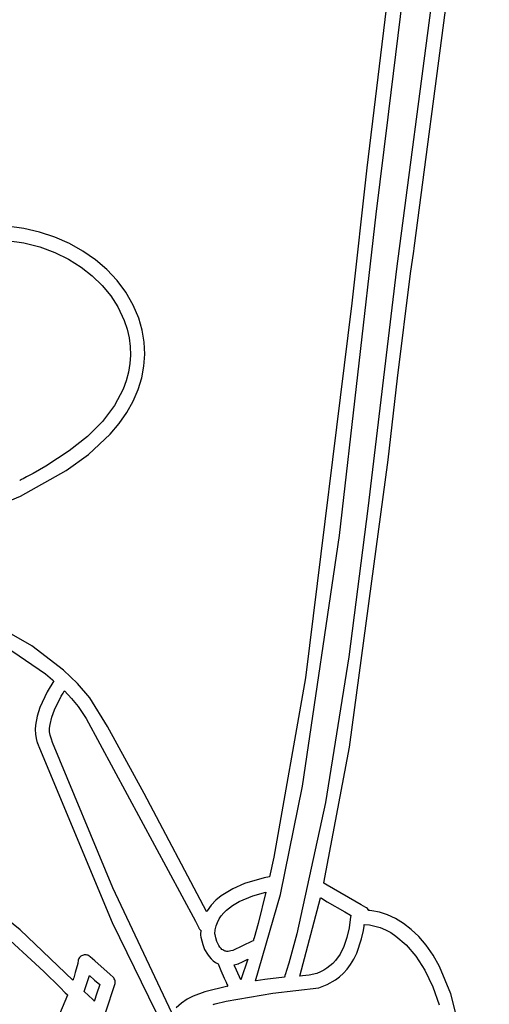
# Model space of a CAD drawing. Extents: x -74.1 to 10.8, y -36.7 to 44.6.
# Tile 66 of 199: x -41.4 to -40.1, y 5.3 to 8.1. Entities that reach past the tile are written whole.
import ezdxf

# ---------------------------------------------------------------- set-up
doc = ezdxf.new("R2010")
doc.units = 0

msp = doc.modelspace()

# ---------------------------------------------------------------- linework, layer by layer
at = {"layer": 'Layer 1', "color": 7, "linetype": 'CONTINUOUS'}
for p, q in [((-40.09048, 9.44599), (-40.358357, 7.393174)), ((-40.239082, 9.380611), (-40.444571, 7.685854)), ((-40.380715, 7.848783), (-40.220251, 9.17213)), ((-40.307628, 7.453843), (-40.104257, 9.000235)), ((-40.383356, 7.832234), (-40.380715, 7.848783)), ((-40.417951, 7.551706), (-40.383356, 7.832234)), ((-40.444571, 7.685854), (-40.487967, 7.294739)), ((-40.523659, 6.621592), (-40.417951, 7.551706)), ((-41.436889, 7.510809), (-41.48444, 7.517472)), ((-41.390895, 7.500068), (-41.436889, 7.510809)), ((-41.346799, 7.485429), (-41.390895, 7.500068)), ((-41.485247, 7.476069), (-41.436324, 7.468814)), ((-41.436324, 7.468814), (-41.39025, 7.457)), ((-41.304945, 7.46707), (-41.346799, 7.485429)), ((-41.265676, 7.445168), (-41.304945, 7.46707)), ((-41.39025, 7.457), (-41.34723, 7.441066)), ((-41.34723, 7.441066), (-41.30747, 7.421453)), ((-41.229335, 7.419902), (-41.265676, 7.445168)), ((-40.318034, 7.380521), (-40.308944, 7.444917)), ((-40.308944, 7.444917), (-40.307809, 7.452619)), ((-40.307809, 7.452619), (-40.307628, 7.453843)), ((-41.30747, 7.421453), (-41.271173, 7.398601)), ((-41.196265, 7.391448), (-41.229335, 7.419902)), ((-41.271173, 7.398601), (-41.238544, 7.372951)), ((-41.166809, 7.359987), (-41.196265, 7.391448)), ((-40.358357, 7.393174), (-40.44198, 6.699779)), ((-41.238544, 7.372951), (-41.209789, 7.344942)), ((-41.14131, 7.325694), (-41.166809, 7.359987)), ((-40.35577, 7.076796), (-40.318034, 7.380521)), ((-41.209789, 7.344942), (-41.185112, 7.315015)), ((-41.120111, 7.288749), (-41.14131, 7.325694)), ((-41.185112, 7.315015), (-41.164717, 7.283611)), ((-41.164717, 7.283611), (-41.146098, 7.244368)), ((-41.104074, 7.250797), (-41.120111, 7.288749)), ((-40.487967, 7.294739), (-40.622252, 6.210217)), ((-41.146098, 7.244368), (-41.137802, 7.219348)), ((-41.094091, 7.216269), (-41.104074, 7.250797)), ((-41.137802, 7.219348), (-41.132043, 7.194274)), ((-41.088313, 7.181587), (-41.094091, 7.216269)), ((-41.132043, 7.194274), (-41.1288, 7.169196)), ((-41.086682, 7.146889), (-41.088313, 7.181587)), ((-41.1288, 7.169196), (-41.128051, 7.144167)), ((-41.128051, 7.144167), (-41.129774, 7.119238)), ((-41.089144, 7.112311), (-41.086682, 7.146889)), ((-41.129774, 7.119238), (-41.133947, 7.094462)), ((-41.095642, 7.077992), (-41.089144, 7.112311)), ((-41.140548, 7.069889), (-41.149555, 7.045572)), ((-41.133947, 7.094462), (-41.140548, 7.069889)), ((-41.106119, 7.044068), (-41.095642, 7.077992)), ((-40.38336, 6.840461), (-40.35577, 7.076796)), ((-41.149555, 7.045572), (-41.174703, 6.997911)), ((-41.120519, 7.010677), (-41.106119, 7.044068)), ((-41.138787, 6.977958), (-41.120519, 7.010677)), ((-41.174703, 6.997911), (-41.209214, 6.951893)), ((-41.160866, 6.946046), (-41.138787, 6.977958)), ((-41.209214, 6.951893), (-41.252914, 6.907933)), ((-41.186699, 6.91508), (-41.160866, 6.946046)), ((-41.252914, 6.907933), (-41.305629, 6.866443)), ((-41.249406, 6.856535), (-41.186699, 6.91508)), ((-41.305629, 6.866443), (-41.373229, 6.822825)), ((-41.314211, 6.810452), (-41.249406, 6.856535)), ((-40.494465, 6.009424), (-40.38336, 6.840461)), ((-41.373229, 6.822825), (-41.409987, 6.801659)), ((-41.446076, 6.782207), (-41.447304, 6.781565)), ((-41.443623, 6.783492), (-41.446076, 6.782207)), ((-41.445998, 6.735506), (-41.314211, 6.810452)), ((-41.438738, 6.786067), (-41.443623, 6.783492)), ((-41.429046, 6.791237), (-41.438738, 6.786067)), ((-41.409987, 6.801659), (-41.429046, 6.791237)), ((-41.448458, 6.780963), (-41.448496, 6.780943)), ((-41.448381, 6.781004), (-41.448458, 6.780963)), ((-41.448227, 6.781084), (-41.448381, 6.781004)), ((-41.447919, 6.781244), (-41.448227, 6.781084)), ((-41.447304, 6.781565), (-41.447919, 6.781244)), ((-41.762859, 6.602304), (-41.445998, 6.735506)), ((-40.44198, 6.699779), (-40.497168, 6.271139)), ((-40.630656, 5.896235), (-40.523659, 6.621592)), ((-41.413406, 6.302218), (-41.593557, 6.404955)), ((-41.489656, 6.30102), (-41.373973, 6.221135)), ((-41.322097, 6.232187), (-41.413406, 6.302218)), ((-40.497168, 6.271139), (-40.564236, 5.849441)), ((-41.373973, 6.221135), (-41.360409, 6.209966)), ((-41.281332, 6.193143), (-41.322097, 6.232187)), ((-41.349894, 6.200916), (-41.369376, 6.16921)), ((-41.360409, 6.209966), (-41.35376, 6.204292)), ((-41.35376, 6.204292), (-41.350471, 6.201433)), ((-41.350471, 6.201433), (-41.350061, 6.201074)), ((-41.350061, 6.201074), (-41.349959, 6.200985)), ((-41.349959, 6.200985), (-41.349894, 6.200916)), ((-41.245807, 6.151655), (-41.281332, 6.193143)), ((-40.622252, 6.210217), (-40.71352, 5.691057)), ((-41.369376, 6.16921), (-41.390229, 6.12438)), ((-41.348265, 6.117574), (-41.32843, 6.157055)), ((-41.32843, 6.157055), (-41.32331, 6.165516)), ((-41.32331, 6.165516), (-41.320814, 6.169457)), ((-41.320814, 6.169457), (-41.319589, 6.171349)), ((-41.319589, 6.171349), (-41.319286, 6.171814)), ((-41.319286, 6.171814), (-41.319134, 6.172045)), ((-41.319096, 6.172099), (-41.298395, 6.150039)), ((-41.298395, 6.150039), (-41.27967, 6.127322)), ((-41.27967, 6.127322), (-41.256117, 6.092388)), ((-41.194682, 6.068959), (-41.245807, 6.151655)), ((-41.398166, 6.09913), (-41.402841, 6.073105)), ((-41.390229, 6.12438), (-41.398166, 6.09913)), ((-41.355987, 6.096035), (-41.348265, 6.117574)), ((-41.402841, 6.073105), (-41.40358, 6.060062)), ((-41.361926, 6.064025), (-41.360871, 6.074504)), ((-41.360871, 6.074504), (-41.355987, 6.096035)), ((-41.256117, 6.092388), (-40.940355, 5.505204)), ((-41.40358, 6.060062), (-41.403053, 6.047139)), ((-41.403053, 6.047139), (-41.40111, 6.034439)), ((-41.361884, 6.053887), (-41.361926, 6.064025)), ((-41.360616, 6.044203), (-41.361884, 6.053887)), ((-41.357993, 6.035087), (-41.360616, 6.044203)), ((-41.088189, 5.874793), (-41.194682, 6.068959)), ((-41.40111, 6.034439), (-41.397601, 6.022067)), ((-41.397601, 6.022067), (-41.396339, 6.018732)), ((-41.39633, 6.018709), (-41.396233, 6.018466)), ((-41.396233, 6.018466), (-41.395106, 6.015643)), ((-41.395106, 6.015643), (-41.392018, 6.007911)), ((-41.356755, 6.031964), (-41.357993, 6.035087)), ((-41.353223, 6.023109), (-41.356755, 6.031964)), ((-41.17929, 5.602224), (-41.353223, 6.023109)), ((-41.392018, 6.007911), (-41.391682, 6.007069)), ((-41.391682, 6.007069), (-41.391654, 6.006998)), ((-41.391649, 6.006986), (-41.391535, 6.006702)), ((-41.391535, 6.006702), (-41.180762, 5.501746)), ((-40.568584, 5.616175), (-40.494465, 6.009424)), ((-40.908127, 5.533553), (-41.088189, 5.874793)), ((-40.6947, 5.583046), (-40.630656, 5.896235)), ((-40.564236, 5.849441), (-40.647037, 5.468575)), ((-41.446791, 5.480681), (-41.702472, 5.685993)), ((-40.71352, 5.691057), (-40.726066, 5.633748)), ((-40.798179, 5.614668), (-40.832519, 5.599654)), ((-40.741401, 5.630805), (-40.798179, 5.614668)), ((-40.726172, 5.633544), (-40.741401, 5.630805)), ((-40.726066, 5.633748), (-40.726172, 5.633544)), ((-40.568664, 5.615813), (-40.568584, 5.616175)), ((-40.568537, 5.615739), (-40.568634, 5.615795)), ((-40.559152, 5.610264), (-40.568537, 5.615739)), ((-41.008935, 5.240699), (-41.17929, 5.602224)), ((-40.832519, 5.599654), (-40.86602, 5.578933)), ((-40.774009, 5.578827), (-40.736377, 5.589179)), ((-40.736377, 5.589179), (-40.758917, 5.499327)), ((-40.461472, 5.553285), (-40.559152, 5.610264)), ((-40.881329, 5.56618), (-40.895077, 5.551696)), ((-40.86602, 5.578933), (-40.881329, 5.56618)), ((-40.833117, 5.550863), (-40.813734, 5.562243)), ((-40.813734, 5.562243), (-40.774009, 5.578827)), ((-40.766277, 5.33274), (-40.6947, 5.583046)), ((-40.638292, 5.346563), (-40.57831, 5.573203)), ((-40.5783, 5.573197), (-40.578215, 5.573147)), ((-40.578215, 5.573147), (-40.577798, 5.572904)), ((-40.577798, 5.572904), (-40.576038, 5.571877)), ((-40.576038, 5.571877), (-40.559241, 5.56208)), ((-40.559241, 5.56208), (-40.508264, 5.532344)), ((-40.907955, 5.533483), (-40.908127, 5.533553)), ((-40.907794, 5.533755), (-40.907955, 5.533483)), ((-40.907469, 5.5343), (-40.907794, 5.533755)), ((-40.906813, 5.535382), (-40.907469, 5.5343)), ((-40.895077, 5.551696), (-40.906813, 5.535382)), ((-40.865671, 5.52103), (-40.858638, 5.529428)), ((-40.858638, 5.529428), (-40.85078, 5.537184)), ((-40.85078, 5.537184), (-40.833117, 5.550863)), ((-40.508264, 5.532344), (-40.492204, 5.522976)), ((-40.447951, 5.545398), (-40.461472, 5.553285)), ((-40.445542, 5.543966), (-40.447951, 5.545398)), ((-40.442883, 5.541894), (-40.445542, 5.543966)), ((-40.440655, 5.539472), (-40.442883, 5.541894)), ((-40.438844, 5.536772), (-40.440655, 5.539472)), ((-40.436025, 5.536481), (-40.438811, 5.536759)), ((-40.430426, 5.535794), (-40.436025, 5.536481)), ((-40.407727, 5.531271), (-40.430426, 5.535794)), ((-40.384715, 5.523782), (-40.407727, 5.531271)), ((-41.180762, 5.501746), (-41.032762, 5.19827)), ((-40.940355, 5.505204), (-40.930483, 5.486157)), ((-40.880514, 5.491764), (-40.876741, 5.50222)), ((-40.876741, 5.50222), (-40.871749, 5.511968)), ((-40.871749, 5.511968), (-40.865671, 5.52103)), ((-40.491503, 5.517837), (-40.49555, 5.486343)), ((-40.492204, 5.522976), (-40.490705, 5.522102)), ((-40.491492, 5.517955), (-40.491503, 5.517844)), ((-40.491467, 5.518176), (-40.491492, 5.517955)), ((-40.491397, 5.51861), (-40.491467, 5.518176)), ((-40.490413, 5.521931), (-40.491397, 5.51861)), ((-40.490705, 5.522102), (-40.49043, 5.521941)), ((-40.361621, 5.513161), (-40.384715, 5.523782)), ((-40.338676, 5.499243), (-40.361621, 5.513161)), ((-41.527373, 5.495972), (-41.378744, 5.360323)), ((-41.294537, 5.335327), (-41.446791, 5.480681)), ((-40.930483, 5.486157), (-40.930243, 5.485693)), ((-40.930243, 5.485693), (-40.930181, 5.485574)), ((-40.930181, 5.485574), (-40.929251, 5.48397)), ((-40.929251, 5.48397), (-40.928201, 5.48248)), ((-40.928201, 5.48248), (-40.925779, 5.47985)), ((-40.925779, 5.47985), (-40.925114, 5.479266)), ((-40.92509, 5.479245), (-40.925607, 5.467096)), ((-40.883881, 5.468636), (-40.882938, 5.480577)), ((-40.882938, 5.480577), (-40.880514, 5.491764)), ((-40.758917, 5.499327), (-40.770469, 5.457353)), ((-40.49555, 5.486343), (-40.502004, 5.457939)), ((-40.459706, 5.454614), (-40.454626, 5.478558)), ((-40.454626, 5.478558), (-40.452599, 5.491417)), ((-40.452599, 5.491417), (-40.452149, 5.494726)), ((-40.452149, 5.494726), (-40.45204, 5.495559)), ((-40.45204, 5.495559), (-40.452013, 5.495768)), ((-40.452013, 5.495768), (-40.451986, 5.49584)), ((-40.451986, 5.49584), (-40.436879, 5.494592)), ((-40.436879, 5.494592), (-40.4216, 5.491672)), ((-40.4216, 5.491672), (-40.406229, 5.487051)), ((-40.406229, 5.487051), (-40.390844, 5.480701)), ((-40.390844, 5.480701), (-40.375526, 5.472593)), ((-40.375526, 5.472593), (-40.360354, 5.462701)), ((-40.316111, 5.481861), (-40.338676, 5.499243)), ((-40.294157, 5.460848), (-40.316111, 5.481861)), ((-40.925607, 5.467096), (-40.925537, 5.465727)), ((-40.925537, 5.465727), (-40.925457, 5.464933)), ((-40.925457, 5.464933), (-40.924681, 5.459685)), ((-40.924681, 5.459685), (-40.919199, 5.437942)), ((-40.883867, 5.468529), (-40.883881, 5.468636)), ((-40.883588, 5.466797), (-40.883867, 5.468529)), ((-40.881584, 5.457808), (-40.883588, 5.466797)), ((-40.878036, 5.446849), (-40.881584, 5.457808)), ((-40.872785, 5.435689), (-40.878036, 5.446849)), ((-40.776447, 5.447484), (-40.832349, 5.421004)), ((-40.773202, 5.449022), (-40.776447, 5.447484)), ((-40.772891, 5.449169), (-40.773202, 5.449022)), ((-40.772819, 5.449203), (-40.772891, 5.449169)), ((-40.772748, 5.449401), (-40.772793, 5.449242)), ((-40.772656, 5.449717), (-40.772748, 5.449401)), ((-40.771927, 5.452254), (-40.772656, 5.449717)), ((-40.770469, 5.457353), (-40.771927, 5.452254)), ((-40.647037, 5.468575), (-40.670646, 5.38371)), ((-40.502004, 5.457939), (-40.510834, 5.432664)), ((-40.473531, 5.41343), (-40.459706, 5.454614)), ((-40.360354, 5.462701), (-40.330767, 5.437446)), ((-40.273044, 5.43604), (-40.294157, 5.460848)), ((-40.919199, 5.437942), (-40.913694, 5.424038)), ((-40.913694, 5.424038), (-40.905812, 5.409841)), ((-40.86947, 5.430585), (-40.872785, 5.435689)), ((-40.86567, 5.426092), (-40.86947, 5.430585)), ((-40.863582, 5.424145), (-40.86567, 5.426092)), ((-40.861365, 5.422433), (-40.863582, 5.424145)), ((-40.858296, 5.420589), (-40.861365, 5.422433)), ((-40.856655, 5.419853), (-40.858296, 5.420589)), ((-40.85461, 5.419159), (-40.856655, 5.419853)), ((-40.852138, 5.418599), (-40.85461, 5.419159)), ((-40.849213, 5.418261), (-40.852138, 5.418599)), ((-40.845812, 5.418235), (-40.849213, 5.418261)), ((-40.841911, 5.418611), (-40.845812, 5.418235)), ((-40.837486, 5.419478), (-40.841911, 5.418611)), ((-40.832513, 5.420927), (-40.837486, 5.419478)), ((-40.832349, 5.421004), (-40.832507, 5.420929)), ((-40.510834, 5.432664), (-40.522004, 5.410561)), ((-40.330767, 5.437446), (-40.30272, 5.404712)), ((-40.253003, 5.407269), (-40.273044, 5.43604)), ((-41.279121, 5.392762), (-41.280869, 5.383504)), ((-41.278263, 5.39538), (-41.279121, 5.392762)), ((-41.27708, 5.397837), (-41.278263, 5.39538)), ((-41.275594, 5.400107), (-41.27708, 5.397837)), ((-41.273829, 5.402162), (-41.275594, 5.400107)), ((-41.271807, 5.403975), (-41.273829, 5.402162)), ((-41.269551, 5.405518), (-41.271807, 5.403975)), ((-41.267084, 5.406763), (-41.269551, 5.405518)), ((-41.264444, 5.40768), (-41.267084, 5.406763)), ((-41.26174, 5.408232), (-41.264444, 5.40768)), ((-41.259015, 5.408421), (-41.26174, 5.408232)), ((-41.256306, 5.408253), (-41.259015, 5.408421)), ((-41.253646, 5.407736), (-41.256306, 5.408253)), ((-41.251071, 5.406876), (-41.253646, 5.407736)), ((-41.248616, 5.405681), (-41.251071, 5.406876)), ((-41.246315, 5.404158), (-41.248616, 5.405681)), ((-41.244559, 5.402672), (-41.246315, 5.404158)), ((-41.231092, 5.390623), (-41.244559, 5.402672)), ((-41.186716, 5.350919), (-41.231092, 5.390623)), ((-40.905812, 5.409841), (-40.900855, 5.403037)), ((-40.900855, 5.403037), (-40.895154, 5.396646)), ((-40.895154, 5.396646), (-40.888659, 5.39083)), ((-40.888659, 5.39083), (-40.88239, 5.386404)), ((-40.88239, 5.386404), (-40.878025, 5.383969)), ((-40.81511, 5.383067), (-40.806388, 5.387199)), ((-40.789153, 5.395364), (-40.809476, 5.33579)), ((-40.806388, 5.387199), (-40.789155, 5.395363)), ((-40.535483, 5.39167), (-40.543077, 5.383442)), ((-40.522004, 5.410561), (-40.535483, 5.39167)), ((-40.491406, 5.380449), (-40.482025, 5.395969)), ((-40.482025, 5.395969), (-40.473531, 5.41343)), ((-40.30272, 5.404712), (-40.27685, 5.364271)), ((-40.234265, 5.374369), (-40.253003, 5.407269)), ((-41.378744, 5.360323), (-41.331964, 5.313988)), ((-41.280869, 5.383504), (-41.28766, 5.357011)), ((-40.878025, 5.383969), (-40.875623, 5.382808)), ((-40.875623, 5.382808), (-40.875004, 5.382524)), ((-40.875004, 5.382524), (-40.874692, 5.382383)), ((-40.874692, 5.382383), (-40.874536, 5.382312)), ((-40.874503, 5.382297), (-40.872534, 5.37699)), ((-40.872534, 5.37699), (-40.866441, 5.362969)), ((-40.866441, 5.362969), (-40.857001, 5.341069)), ((-40.827948, 5.378939), (-40.816722, 5.38232)), ((-40.827925, 5.378887), (-40.827944, 5.37893)), ((-40.827887, 5.378799), (-40.827925, 5.378887)), ((-40.827581, 5.378091), (-40.827887, 5.378799)), ((-40.826955, 5.376646), (-40.827581, 5.378091)), ((-40.821468, 5.363934), (-40.826955, 5.376646)), ((-40.809476, 5.33579), (-40.821468, 5.363934)), ((-40.816722, 5.38232), (-40.816128, 5.382586)), ((-40.816128, 5.382586), (-40.815991, 5.38265)), ((-40.815973, 5.382658), (-40.815898, 5.382694)), ((-40.815898, 5.382694), (-40.81511, 5.383067)), ((-40.676747, 5.363286), (-40.679827, 5.353198)), ((-40.670646, 5.38371), (-40.676747, 5.363286)), ((-40.579057, 5.358766), (-40.589432, 5.354682)), ((-40.56923, 5.363689), (-40.579057, 5.358766)), ((-40.559955, 5.369446), (-40.56923, 5.363689)), ((-40.551236, 5.376032), (-40.559955, 5.369446)), ((-40.543077, 5.383442), (-40.551236, 5.376032)), ((-40.512324, 5.354791), (-40.501547, 5.36676)), ((-40.501547, 5.36676), (-40.491406, 5.380449)), ((-40.27685, 5.364271), (-40.253793, 5.315899)), ((-40.201621, 5.29552), (-40.234265, 5.374369)), ((-41.294473, 5.335417), (-41.294494, 5.335354)), ((-41.294306, 5.335918), (-41.294473, 5.335417)), ((-41.293644, 5.337916), (-41.294306, 5.335918)), ((-41.292354, 5.341867), (-41.293644, 5.337916)), ((-41.28766, 5.357011), (-41.292354, 5.341867)), ((-41.261865, 5.302486), (-41.246771, 5.348742)), ((-41.246771, 5.348742), (-41.231832, 5.335374)), ((-41.231832, 5.335374), (-41.221561, 5.326184)), ((-41.178477, 5.343526), (-41.186716, 5.350919)), ((-41.176509, 5.34133), (-41.178477, 5.343526)), ((-41.17489, 5.338913), (-41.176509, 5.34133)), ((-41.173634, 5.336316), (-41.17489, 5.338913)), ((-41.17275, 5.333579), (-41.173634, 5.336316)), ((-41.17225, 5.330744), (-41.17275, 5.333579)), ((-41.172147, 5.327852), (-41.17225, 5.330744)), ((-40.857001, 5.341069), (-40.851839, 5.328977)), ((-40.851839, 5.328977), (-40.849289, 5.322962)), ((-40.766291, 5.332692), (-40.766277, 5.33274)), ((-40.766176, 5.33271), (-40.766273, 5.332694)), ((-40.765785, 5.332771), (-40.766176, 5.33271)), ((-40.765003, 5.332893), (-40.765785, 5.332771)), ((-40.739138, 5.33668), (-40.765003, 5.332893)), ((-40.682932, 5.343195), (-40.739138, 5.33668)), ((-40.682912, 5.343249), (-40.682932, 5.343195)), ((-40.68288, 5.343351), (-40.682912, 5.343249)), ((-40.682831, 5.343506), (-40.68288, 5.343351)), ((-40.682734, 5.343818), (-40.682831, 5.343506)), ((-40.68254, 5.344441), (-40.682734, 5.343818)), ((-40.682151, 5.345688), (-40.68254, 5.344441)), ((-40.681375, 5.348186), (-40.682151, 5.345688)), ((-40.679827, 5.353198), (-40.681375, 5.348186)), ((-40.638198, 5.346559), (-40.638269, 5.346555)), ((-40.637052, 5.346629), (-40.638198, 5.346559)), ((-40.630581, 5.347039), (-40.637052, 5.346629)), ((-40.611809, 5.349052), (-40.630581, 5.347039)), ((-40.589432, 5.354682), (-40.611809, 5.349052)), ((-40.559267, 5.321916), (-40.53528, 5.335573)), ((-40.53528, 5.335573), (-40.52361, 5.344432)), ((-40.52361, 5.344432), (-40.512324, 5.354791)), ((-41.331964, 5.313988), (-41.316914, 5.298584)), ((-41.236973, 5.278634), (-41.261865, 5.302486)), ((-41.216893, 5.322005), (-41.226066, 5.294107)), ((-41.221561, 5.326184), (-41.218177, 5.323155)), ((-41.218177, 5.323155), (-41.217229, 5.322306)), ((-41.217229, 5.322306), (-41.216979, 5.322083)), ((-41.216979, 5.322083), (-41.216915, 5.322025)), ((-41.199591, 5.242838), (-41.17311, 5.32226)), ((-41.17311, 5.32226), (-41.172451, 5.324945)), ((-41.172451, 5.324945), (-41.172147, 5.327852)), ((-40.913303, 5.301508), (-40.947068, 5.288693)), ((-40.84706, 5.317658), (-40.913303, 5.301508)), ((-40.849289, 5.322962), (-40.84804, 5.320003)), ((-40.84804, 5.320003), (-40.847425, 5.31854)), ((-40.847425, 5.31854), (-40.847119, 5.317813)), ((-40.847119, 5.317813), (-40.847081, 5.317723)), ((-40.847081, 5.317723), (-40.847062, 5.317677)), ((-40.716878, 5.297535), (-40.58328, 5.312936)), ((-40.58328, 5.312936), (-40.559267, 5.321916)), ((-40.253793, 5.315899), (-40.235278, 5.263078)), ((-41.310216, 5.291544), (-41.390158, 5.104526)), ((-41.316914, 5.298584), (-41.311655, 5.293122)), ((-41.311655, 5.293122), (-41.310586, 5.292004)), ((-41.310586, 5.292004), (-41.310334, 5.291741)), ((-41.310334, 5.291741), (-41.31021, 5.291611)), ((-41.31021, 5.291611), (-41.310216, 5.291544)), ((-41.233213, 5.27503), (-41.236973, 5.278634)), ((-41.232833, 5.274666), (-41.233213, 5.27503)), ((-41.232744, 5.274581), (-41.232833, 5.274666)), ((-41.232691, 5.274657), (-41.232717, 5.274579)), ((-41.232583, 5.274968), (-41.232691, 5.274657)), ((-41.23237, 5.275588), (-41.232583, 5.274968)), ((-41.226066, 5.294107), (-41.23237, 5.275588)), ((-40.964349, 5.279487), (-40.980977, 5.268323)), ((-40.947068, 5.288693), (-40.964349, 5.279487)), ((-40.882931, 5.266201), (-40.851523, 5.2739)), ((-40.851523, 5.2739), (-40.716878, 5.297535)), ((-40.177007, 5.19857), (-40.201621, 5.29552)), ((-40.980977, 5.268323), (-40.996261, 5.255135)), ((-40.8886, 5.264717), (-40.887078, 5.265074)), ((-40.887078, 5.265074), (-40.886728, 5.265171)), ((-40.886728, 5.265171), (-40.885987, 5.265376)), ((-40.885987, 5.265376), (-40.882931, 5.266201))]:
    msp.add_line(p, q, dxfattribs=at)

doc.saveas('drawing.dxf')
